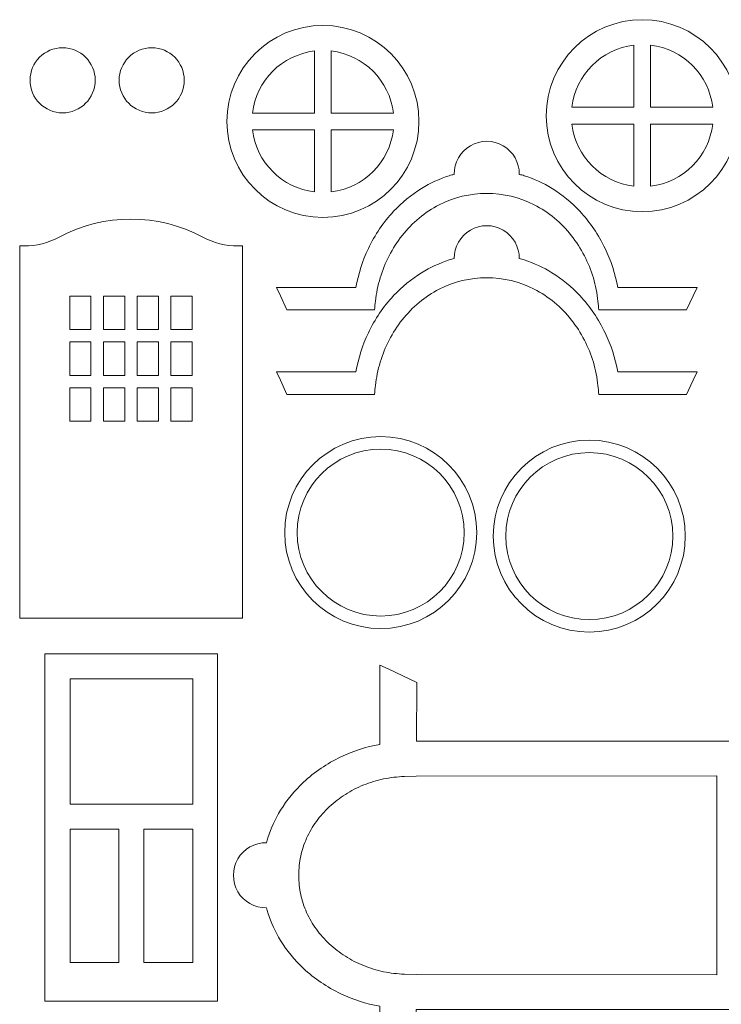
# Model space of a CAD drawing. Header units: millimetres. Extents: x -996 to 853, y -929 to 599.
# Tile 26 of 30: x 706 to 790, y 18 to 136. Entities that reach past the tile are written whole.
import ezdxf

# ---------------------------------------------------------------- set-up
doc = ezdxf.new("R2010")
doc.units = ezdxf.units.MM
doc.header["$MEASUREMENT"] = 0
doc.layers.add('Layer 1', color=7, linetype='Continuous')

msp = doc.modelspace()

# ---------------------------------------------------------------- linework, layer by layer
at = {"layer": 'Layer 1', "lineweight": 9}
for points, knots in [([(792.4439, 124.4196), (792.4439, 130.7696), (787.2939, 135.9196), (780.9439, 135.9196), (780.9439, 135.9196), (774.5939, 135.9196), (769.4439, 130.7696), (769.4439, 124.4196), (769.4439, 124.4196), (769.4439, 118.0696), (774.5939, 112.9196), (780.9439, 112.9196), (780.9439, 112.9196), (787.2939, 112.9196), (792.4439, 118.0696), (792.4439, 124.4196)], [0, 0, 0, 0, 0.2, 0.2, 0.2, 0.2, 0.4, 0.4, 0.4, 0.4, 0.6, 0.6, 0.6, 0.6, 1, 1, 1, 1]), ([(754.1939, 123.7296), (754.1939, 130.0796), (749.0439, 135.2296), (742.6939, 135.2296), (742.6939, 135.2296), (736.3339, 135.2296), (731.1939, 130.0796), (731.1939, 123.7296), (731.1939, 123.7296), (731.1939, 117.3796), (736.3339, 112.2296), (742.6939, 112.2296), (742.6939, 112.2296), (749.0439, 112.2296), (754.1939, 117.3796), (754.1939, 123.7296)], [0, 0, 0, 0, 0.2, 0.2, 0.2, 0.2, 0.4, 0.4, 0.4, 0.4, 0.6, 0.6, 0.6, 0.6, 1, 1, 1, 1]), ([(711.5139, 132.5596), (709.3639, 132.5596), (707.6139, 130.8096), (707.6139, 128.6596), (707.6139, 128.6596), (707.6139, 126.4996), (709.3639, 124.7596), (711.5139, 124.7596), (711.5139, 124.7596), (713.6739, 124.7596), (715.4139, 126.4996), (715.4139, 128.6596), (715.4139, 128.6596), (715.4139, 130.8096), (713.6739, 132.5596), (711.5139, 132.5596)], [0, 0, 0, 0, 0.2, 0.2, 0.2, 0.2, 0.4, 0.4, 0.4, 0.4, 0.6, 0.6, 0.6, 0.6, 1, 1, 1, 1]), ([(722.1839, 132.5596), (720.0339, 132.5596), (718.2839, 130.8096), (718.2839, 128.6596), (718.2839, 128.6596), (718.2839, 126.4996), (720.0339, 124.7596), (722.1839, 124.7596), (722.1839, 124.7596), (724.3339, 124.7596), (726.0839, 126.4996), (726.0839, 128.6596), (726.0839, 128.6596), (726.0839, 130.8096), (724.3339, 132.5596), (722.1839, 132.5596)], [0, 0, 0, 0, 0.2, 0.2, 0.2, 0.2, 0.4, 0.4, 0.4, 0.4, 0.6, 0.6, 0.6, 0.6, 1, 1, 1, 1]), ([(734.2439, 124.7296), (734.2439, 124.7296), (741.6939, 124.7296), (741.6939, 124.7296), (741.6939, 124.7296), (741.6939, 124.7296), (741.6939, 132.1696), (741.6939, 132.1696), (741.6939, 132.1696), (737.7839, 131.7096), (734.7139, 128.6296), (734.2439, 124.7296)], [0, 0, 0, 0, 0.25, 0.25, 0.25, 0.25, 0.5, 0.5, 0.5, 0.5, 1, 1, 1, 1]), ([(743.6939, 132.1696), (743.6939, 132.1696), (743.6939, 124.7296), (743.6939, 124.7296), (743.6939, 124.7296), (743.6939, 124.7296), (751.1339, 124.7296), (751.1339, 124.7296), (751.1339, 124.7296), (750.6639, 128.6296), (747.5939, 131.7096), (743.6939, 132.1696)], [0, 0, 0, 0, 0.25, 0.25, 0.25, 0.25, 0.5, 0.5, 0.5, 0.5, 1, 1, 1, 1]), ([(772.5039, 125.4196), (772.5039, 125.4196), (779.9439, 125.4196), (779.9439, 125.4196), (779.9439, 125.4196), (779.9439, 125.4196), (779.9439, 132.8596), (779.9439, 132.8596), (779.9439, 132.8596), (776.0439, 132.3996), (772.9639, 129.3296), (772.5039, 125.4196)], [0, 0, 0, 0, 0.25, 0.25, 0.25, 0.25, 0.5, 0.5, 0.5, 0.5, 1, 1, 1, 1]), ([(781.9439, 132.8596), (781.9439, 132.8596), (781.9439, 125.4196), (781.9439, 125.4196), (781.9439, 125.4196), (781.9439, 125.4196), (789.3839, 125.4196), (789.3839, 125.4196), (789.3839, 125.4196), (788.9239, 129.3296), (785.8439, 132.3996), (781.9439, 132.8596)], [0, 0, 0, 0, 0.25, 0.25, 0.25, 0.25, 0.5, 0.5, 0.5, 0.5, 1, 1, 1, 1]), ([(741.6939, 115.2896), (741.6939, 115.2896), (741.6939, 122.7296), (741.6939, 122.7296), (741.6939, 122.7296), (741.6939, 122.7296), (734.2439, 122.7296), (734.2439, 122.7296), (734.2439, 122.7296), (734.7139, 118.8296), (737.7839, 115.7496), (741.6939, 115.2896)], [0, 0, 0, 0, 0.25, 0.25, 0.25, 0.25, 0.5, 0.5, 0.5, 0.5, 1, 1, 1, 1]), ([(751.1339, 122.7296), (751.1339, 122.7296), (743.6939, 122.7296), (743.6939, 122.7296), (743.6939, 122.7296), (743.6939, 122.7296), (743.6939, 115.2896), (743.6939, 115.2896), (743.6939, 115.2896), (747.5939, 115.7496), (750.6639, 118.8296), (751.1339, 122.7296)], [0, 0, 0, 0, 0.25, 0.25, 0.25, 0.25, 0.5, 0.5, 0.5, 0.5, 1, 1, 1, 1]), ([(779.9439, 115.9796), (779.9439, 115.9796), (779.9439, 123.4196), (779.9439, 123.4196), (779.9439, 123.4196), (779.9439, 123.4196), (772.5039, 123.4196), (772.5039, 123.4196), (772.5039, 123.4196), (772.9639, 119.5196), (776.0439, 116.4396), (779.9439, 115.9796)], [0, 0, 0, 0, 0.25, 0.25, 0.25, 0.25, 0.5, 0.5, 0.5, 0.5, 1, 1, 1, 1]), ([(789.3839, 123.4196), (789.3839, 123.4196), (781.9439, 123.4196), (781.9439, 123.4196), (781.9439, 123.4196), (781.9439, 123.4196), (781.9439, 115.9796), (781.9439, 115.9796), (781.9439, 115.9796), (785.8439, 116.4396), (788.9239, 119.5196), (789.3839, 123.4196)], [0, 0, 0, 0, 0.25, 0.25, 0.25, 0.25, 0.5, 0.5, 0.5, 0.5, 1, 1, 1, 1]), ([(758.4139, 117.3896), (758.2139, 117.3396), (758.0239, 117.2896), (757.8239, 117.2296), (757.8239, 117.2296), (756.6539, 116.8596), (755.5439, 116.3396), (754.5039, 115.6996), (754.5039, 115.6996), (753.2839, 114.9496), (752.1639, 114.0296), (751.1639, 112.9596), (751.1639, 112.9596), (749.9439, 111.6596), (748.9239, 110.1496), (748.1339, 108.4896), (748.1339, 108.4896), (747.4439, 107.0396), (746.9339, 105.4796), (746.6339, 103.8296), (746.6339, 103.8296), (746.6339, 103.8296), (742.7239, 103.8296), (742.7239, 103.8296), (742.7239, 103.8296), (742.7239, 103.8296), (738.2239, 103.8296), (738.2239, 103.8296), (738.2239, 103.8296), (738.2239, 103.8296), (737.1239, 103.8296), (737.1239, 103.8296), (737.1239, 103.8296), (737.1239, 103.8296), (737.5939, 102.8296), (737.5939, 102.8296), (737.5939, 102.8296), (737.5939, 102.8296), (738.3839, 101.1396), (738.3839, 101.1396), (738.3839, 101.1396), (738.3839, 101.1396), (748.8839, 101.1396), (748.8839, 101.1396), (748.8839, 101.1396), (748.9039, 101.4996), (748.9439, 101.8496), (748.9839, 102.2096), (748.9839, 102.2096), (749.0939, 103.1396), (749.2839, 104.0696), (749.5539, 104.9796), (749.5539, 104.9796), (750.1039, 106.8096), (750.9839, 108.5496), (752.1839, 110.0596), (752.1839, 110.0596), (753.3839, 111.5696), (754.8939, 112.8596), (756.6339, 113.7396), (756.6339, 113.7396), (758.3739, 114.6296), (760.3439, 115.1096), (762.3139, 115.1096), (762.3139, 115.1096), (764.2739, 115.1196), (766.2439, 114.6296), (767.9839, 113.7496), (767.9839, 113.7496), (769.7339, 112.8596), (771.2539, 111.5696), (772.4439, 110.0596), (772.4439, 110.0596), (773.0439, 109.2996), (773.5639, 108.4896), (774.0039, 107.6396), (774.0039, 107.6396), (774.4439, 106.7896), (774.8139, 105.8996), (775.0839, 104.9796), (775.0839, 104.9796), (775.3539, 104.0696), (775.5339, 103.1096), (775.6339, 102.1796), (775.6339, 102.1796), (775.6739, 101.8296), (775.7039, 101.4796), (775.7239, 101.1396), (775.7239, 101.1396), (775.7239, 101.1396), (786.2439, 101.1396), (786.2439, 101.1396), (786.2439, 101.1396), (786.2439, 101.1396), (787.0439, 102.8296), (787.0439, 102.8296), (787.0439, 102.8296), (787.0439, 102.8296), (787.5139, 103.8296), (787.5139, 103.8296), (787.5139, 103.8296), (787.5139, 103.8296), (786.4039, 103.8296), (786.4039, 103.8296), (786.4039, 103.8296), (786.4039, 103.8296), (781.9039, 103.8296), (781.9039, 103.8296), (781.9039, 103.8296), (781.9039, 103.8296), (778.0039, 103.8296), (778.0039, 103.8296), (778.0039, 103.8296), (777.7039, 105.4796), (777.1939, 107.0396), (776.5039, 108.4896), (776.5039, 108.4896), (775.7139, 110.1496), (774.6839, 111.6596), (773.4739, 112.9596), (773.4739, 112.9596), (772.4739, 114.0296), (771.3439, 114.9496), (770.1339, 115.6996), (770.1339, 115.6996), (769.0839, 116.3396), (767.9739, 116.8596), (766.8139, 117.2296), (766.8139, 117.2296), (766.6139, 117.2896), (766.4139, 117.3396), (766.2139, 117.3896), (766.2139, 117.3896), (766.2339, 118.7996), (765.4939, 120.1096), (764.2839, 120.8196), (764.2839, 120.8196), (763.0639, 121.5296), (761.5639, 121.5296), (760.3539, 120.8196), (760.3539, 120.8196), (759.1339, 120.1096), (758.3939, 118.7996), (758.4139, 117.3896)], [0, 0, 0, 0, 0.02702703, 0.02702703, 0.02702703, 0.02702703, 0.05405405, 0.05405405, 0.05405405, 0.05405405, 0.08108108, 0.08108108, 0.08108108, 0.08108108, 0.10810811, 0.10810811, 0.10810811, 0.10810811, 0.13513514, 0.13513514, 0.13513514, 0.13513514, 0.16216216, 0.16216216, 0.16216216, 0.16216216, 0.18918919, 0.18918919, 0.18918919, 0.18918919, 0.21621622, 0.21621622, 0.21621622, 0.21621622, 0.24324324, 0.24324324, 0.24324324, 0.24324324, 0.27027027, 0.27027027, 0.27027027, 0.27027027, 0.2972973, 0.2972973, 0.2972973, 0.2972973, 0.32432432, 0.32432432, 0.32432432, 0.32432432, 0.35135135, 0.35135135, 0.35135135, 0.35135135, 0.37837838, 0.37837838, 0.37837838, 0.37837838, 0.40540541, 0.40540541, 0.40540541, 0.40540541, 0.43243243, 0.43243243, 0.43243243, 0.43243243, 0.45945946, 0.45945946, 0.45945946, 0.45945946, 0.48648649, 0.48648649, 0.48648649, 0.48648649, 0.51351351, 0.51351351, 0.51351351, 0.51351351, 0.54054054, 0.54054054, 0.54054054, 0.54054054, 0.56756757, 0.56756757, 0.56756757, 0.56756757, 0.59459459, 0.59459459, 0.59459459, 0.59459459, 0.62162162, 0.62162162, 0.62162162, 0.62162162, 0.64864865, 0.64864865, 0.64864865, 0.64864865, 0.67567568, 0.67567568, 0.67567568, 0.67567568, 0.7027027, 0.7027027, 0.7027027, 0.7027027, 0.72972973, 0.72972973, 0.72972973, 0.72972973, 0.75675676, 0.75675676, 0.75675676, 0.75675676, 0.78378378, 0.78378378, 0.78378378, 0.78378378, 0.81081081, 0.81081081, 0.81081081, 0.81081081, 0.83783784, 0.83783784, 0.83783784, 0.83783784, 0.86486486, 0.86486486, 0.86486486, 0.86486486, 0.89189189, 0.89189189, 0.89189189, 0.89189189, 0.91891892, 0.91891892, 0.91891892, 0.91891892, 0.94594595, 0.94594595, 0.94594595, 0.94594595, 1, 1, 1, 1]), ([(732.5439, 108.8096), (732.5439, 108.8096), (733.0439, 108.8096), (733.0439, 108.8096), (733.0439, 108.8096), (733.0439, 108.8096), (733.0439, 64.2096), (733.0439, 64.2096), (733.0439, 64.2096), (733.0439, 64.2096), (706.3739, 64.2096), (706.3739, 64.2096), (706.3739, 64.2096), (706.3739, 64.2096), (706.3739, 108.8096), (706.3739, 108.8096), (706.3739, 108.8096), (706.3739, 108.8096), (706.8639, 108.8096), (706.8639, 108.8096), (706.8639, 108.8096), (708.3439, 108.8096), (709.8139, 109.1696), (711.1139, 109.8796), (711.1139, 109.8796), (716.4839, 112.7496), (722.9239, 112.7496), (728.2939, 109.8796), (728.2939, 109.8796), (729.6039, 109.1696), (731.0639, 108.8096), (732.5439, 108.8096)], [0, 0, 0, 0, 0.11111111, 0.11111111, 0.11111111, 0.11111111, 0.22222222, 0.22222222, 0.22222222, 0.22222222, 0.33333333, 0.33333333, 0.33333333, 0.33333333, 0.44444444, 0.44444444, 0.44444444, 0.44444444, 0.55555556, 0.55555556, 0.55555556, 0.55555556, 0.66666667, 0.66666667, 0.66666667, 0.66666667, 0.77777778, 0.77777778, 0.77777778, 0.77777778, 1, 1, 1, 1]), ([(758.4139, 107.2896), (758.2139, 107.2396), (758.0239, 107.1896), (757.8239, 107.1296), (757.8239, 107.1296), (756.6539, 106.7496), (755.5439, 106.2396), (754.5039, 105.5996), (754.5039, 105.5996), (753.2839, 104.8496), (752.1639, 103.9196), (751.1639, 102.8596), (751.1639, 102.8596), (749.9439, 101.5596), (748.9239, 100.0496), (748.1339, 98.3896), (748.1339, 98.3896), (747.4439, 96.9396), (746.9339, 95.3696), (746.6339, 93.7296), (746.6339, 93.7296), (746.6339, 93.7296), (742.7239, 93.7296), (742.7239, 93.7296), (742.7239, 93.7296), (742.7239, 93.7296), (738.2239, 93.7296), (738.2239, 93.7296), (738.2239, 93.7296), (738.2239, 93.7296), (737.1239, 93.7296), (737.1239, 93.7296), (737.1239, 93.7296), (737.1239, 93.7296), (737.5939, 92.7296), (737.5939, 92.7296), (737.5939, 92.7296), (737.5939, 92.7296), (738.3839, 91.0296), (738.3839, 91.0296), (738.3839, 91.0296), (738.3839, 91.0296), (748.8839, 91.0296), (748.8839, 91.0296), (748.8839, 91.0296), (748.9039, 91.3896), (748.9339, 91.7496), (748.9839, 92.0996), (748.9839, 92.0996), (749.0939, 93.0296), (749.2839, 93.9696), (749.5539, 94.8796), (749.5539, 94.8796), (750.1039, 96.6996), (750.9839, 98.4396), (752.1839, 99.9496), (752.1839, 99.9496), (753.3839, 101.4696), (754.8939, 102.7496), (756.6339, 103.6396), (756.6339, 103.6396), (758.3739, 104.5196), (760.3439, 105.0096), (762.3139, 105.0096), (762.3139, 105.0096), (764.2739, 105.0096), (766.2439, 104.5296), (767.9839, 103.6396), (767.9839, 103.6396), (769.7339, 102.7496), (771.2539, 101.4696), (772.4439, 99.9596), (772.4439, 99.9596), (773.0439, 99.1996), (773.5639, 98.3896), (774.0039, 97.5396), (774.0039, 97.5396), (774.4439, 96.6896), (774.8139, 95.7996), (775.0839, 94.8796), (775.0839, 94.8796), (775.3539, 93.9596), (775.5339, 93.0096), (775.6339, 92.0796), (775.6339, 92.0796), (775.6739, 91.7296), (775.7039, 91.3796), (775.7239, 91.0296), (775.7239, 91.0296), (775.7239, 91.0296), (786.2439, 91.0296), (786.2439, 91.0296), (786.2439, 91.0296), (786.2439, 91.0296), (787.0439, 92.7296), (787.0439, 92.7296), (787.0439, 92.7296), (787.0439, 92.7296), (787.5139, 93.7296), (787.5139, 93.7296), (787.5139, 93.7296), (787.5139, 93.7296), (786.4039, 93.7296), (786.4039, 93.7296), (786.4039, 93.7296), (786.4039, 93.7296), (781.9039, 93.7296), (781.9039, 93.7296), (781.9039, 93.7296), (781.9039, 93.7296), (778.0039, 93.7296), (778.0039, 93.7296), (778.0039, 93.7296), (777.7039, 95.3696), (777.1939, 96.9396), (776.5039, 98.3896), (776.5039, 98.3896), (775.7139, 100.0496), (774.6839, 101.5596), (773.4739, 102.8596), (773.4739, 102.8596), (772.4739, 103.9196), (771.3439, 104.8496), (770.1239, 105.5996), (770.1239, 105.5996), (769.0839, 106.2396), (767.9739, 106.7496), (766.8139, 107.1296), (766.8139, 107.1296), (766.6139, 107.1896), (766.4139, 107.2396), (766.2139, 107.2896), (766.2139, 107.2896), (766.2339, 108.6896), (765.4939, 109.9996), (764.2839, 110.7096), (764.2839, 110.7096), (763.0639, 111.4196), (761.5639, 111.4196), (760.3539, 110.7096), (760.3539, 110.7096), (759.1339, 109.9996), (758.3939, 108.6896), (758.4139, 107.2896)], [0, 0, 0, 0, 0.02702703, 0.02702703, 0.02702703, 0.02702703, 0.05405405, 0.05405405, 0.05405405, 0.05405405, 0.08108108, 0.08108108, 0.08108108, 0.08108108, 0.10810811, 0.10810811, 0.10810811, 0.10810811, 0.13513514, 0.13513514, 0.13513514, 0.13513514, 0.16216216, 0.16216216, 0.16216216, 0.16216216, 0.18918919, 0.18918919, 0.18918919, 0.18918919, 0.21621622, 0.21621622, 0.21621622, 0.21621622, 0.24324324, 0.24324324, 0.24324324, 0.24324324, 0.27027027, 0.27027027, 0.27027027, 0.27027027, 0.2972973, 0.2972973, 0.2972973, 0.2972973, 0.32432432, 0.32432432, 0.32432432, 0.32432432, 0.35135135, 0.35135135, 0.35135135, 0.35135135, 0.37837838, 0.37837838, 0.37837838, 0.37837838, 0.40540541, 0.40540541, 0.40540541, 0.40540541, 0.43243243, 0.43243243, 0.43243243, 0.43243243, 0.45945946, 0.45945946, 0.45945946, 0.45945946, 0.48648649, 0.48648649, 0.48648649, 0.48648649, 0.51351351, 0.51351351, 0.51351351, 0.51351351, 0.54054054, 0.54054054, 0.54054054, 0.54054054, 0.56756757, 0.56756757, 0.56756757, 0.56756757, 0.59459459, 0.59459459, 0.59459459, 0.59459459, 0.62162162, 0.62162162, 0.62162162, 0.62162162, 0.64864865, 0.64864865, 0.64864865, 0.64864865, 0.67567568, 0.67567568, 0.67567568, 0.67567568, 0.7027027, 0.7027027, 0.7027027, 0.7027027, 0.72972973, 0.72972973, 0.72972973, 0.72972973, 0.75675676, 0.75675676, 0.75675676, 0.75675676, 0.78378378, 0.78378378, 0.78378378, 0.78378378, 0.81081081, 0.81081081, 0.81081081, 0.81081081, 0.83783784, 0.83783784, 0.83783784, 0.83783784, 0.86486486, 0.86486486, 0.86486486, 0.86486486, 0.89189189, 0.89189189, 0.89189189, 0.89189189, 0.91891892, 0.91891892, 0.91891892, 0.91891892, 0.94594595, 0.94594595, 0.94594595, 0.94594595, 1, 1, 1, 1]), ([(714.9139, 98.8096), (714.9139, 98.8096), (712.3739, 98.8096), (712.3739, 98.8096), (712.3739, 98.8096), (712.3739, 98.8096), (712.3739, 102.8096), (712.3739, 102.8096), (712.3739, 102.8096), (712.3739, 102.8096), (714.9139, 102.8096), (714.9139, 102.8096), (714.9139, 102.8096), (714.9139, 102.8096), (714.9139, 98.8096), (714.9139, 98.8096)], [0, 0, 0, 0, 0.2, 0.2, 0.2, 0.2, 0.4, 0.4, 0.4, 0.4, 0.6, 0.6, 0.6, 0.6, 1, 1, 1, 1]), ([(716.4139, 102.8096), (716.4139, 102.8096), (716.4139, 98.8096), (716.4139, 98.8096), (716.4139, 98.8096), (716.4139, 98.8096), (718.9539, 98.8096), (718.9539, 98.8096), (718.9539, 98.8096), (718.9539, 98.8096), (718.9539, 102.8096), (718.9539, 102.8096), (718.9539, 102.8096), (718.9539, 102.8096), (716.4139, 102.8096), (716.4139, 102.8096)], [0, 0, 0, 0, 0.2, 0.2, 0.2, 0.2, 0.4, 0.4, 0.4, 0.4, 0.6, 0.6, 0.6, 0.6, 1, 1, 1, 1]), ([(720.4539, 102.8096), (720.4539, 102.8096), (720.4539, 98.8096), (720.4539, 98.8096), (720.4539, 98.8096), (720.4539, 98.8096), (722.9939, 98.8096), (722.9939, 98.8096), (722.9939, 98.8096), (722.9939, 98.8096), (722.9939, 102.8096), (722.9939, 102.8096), (722.9939, 102.8096), (722.9939, 102.8096), (720.4539, 102.8096), (720.4539, 102.8096)], [0, 0, 0, 0, 0.2, 0.2, 0.2, 0.2, 0.4, 0.4, 0.4, 0.4, 0.6, 0.6, 0.6, 0.6, 1, 1, 1, 1]), ([(724.4939, 102.8096), (724.4939, 102.8096), (724.4939, 98.8096), (724.4939, 98.8096), (724.4939, 98.8096), (724.4939, 98.8096), (727.0439, 98.8096), (727.0439, 98.8096), (727.0439, 98.8096), (727.0439, 98.8096), (727.0439, 102.8096), (727.0439, 102.8096), (727.0439, 102.8096), (727.0439, 102.8096), (724.4939, 102.8096), (724.4939, 102.8096)], [0, 0, 0, 0, 0.2, 0.2, 0.2, 0.2, 0.4, 0.4, 0.4, 0.4, 0.6, 0.6, 0.6, 0.6, 1, 1, 1, 1]), ([(712.3739, 93.3096), (712.3739, 93.3096), (714.9139, 93.3096), (714.9139, 93.3096), (714.9139, 93.3096), (714.9139, 93.3096), (714.9139, 97.3096), (714.9139, 97.3096), (714.9139, 97.3096), (714.9139, 97.3096), (712.3739, 97.3096), (712.3739, 97.3096), (712.3739, 97.3096), (712.3739, 97.3096), (712.3739, 93.3096), (712.3739, 93.3096)], [0, 0, 0, 0, 0.2, 0.2, 0.2, 0.2, 0.4, 0.4, 0.4, 0.4, 0.6, 0.6, 0.6, 0.6, 1, 1, 1, 1]), ([(718.9539, 93.3096), (718.9539, 93.3096), (716.4139, 93.3096), (716.4139, 93.3096), (716.4139, 93.3096), (716.4139, 93.3096), (716.4139, 97.3096), (716.4139, 97.3096), (716.4139, 97.3096), (716.4139, 97.3096), (718.9539, 97.3096), (718.9539, 97.3096), (718.9539, 97.3096), (718.9539, 97.3096), (718.9539, 93.3096), (718.9539, 93.3096)], [0, 0, 0, 0, 0.2, 0.2, 0.2, 0.2, 0.4, 0.4, 0.4, 0.4, 0.6, 0.6, 0.6, 0.6, 1, 1, 1, 1]), ([(720.4539, 97.3096), (720.4539, 97.3096), (722.9939, 97.3096), (722.9939, 97.3096), (722.9939, 97.3096), (722.9939, 97.3096), (722.9939, 93.3096), (722.9939, 93.3096), (722.9939, 93.3096), (722.9939, 93.3096), (720.4539, 93.3096), (720.4539, 93.3096), (720.4539, 93.3096), (720.4539, 93.3096), (720.4539, 97.3096), (720.4539, 97.3096)], [0, 0, 0, 0, 0.2, 0.2, 0.2, 0.2, 0.4, 0.4, 0.4, 0.4, 0.6, 0.6, 0.6, 0.6, 1, 1, 1, 1]), ([(727.0439, 97.3096), (727.0439, 97.3096), (724.4939, 97.3096), (724.4939, 97.3096), (724.4939, 97.3096), (724.4939, 97.3096), (724.4939, 93.3096), (724.4939, 93.3096), (724.4939, 93.3096), (724.4939, 93.3096), (727.0439, 93.3096), (727.0439, 93.3096), (727.0439, 93.3096), (727.0439, 93.3096), (727.0439, 97.3096), (727.0439, 97.3096)], [0, 0, 0, 0, 0.2, 0.2, 0.2, 0.2, 0.4, 0.4, 0.4, 0.4, 0.6, 0.6, 0.6, 0.6, 1, 1, 1, 1]), ([(712.3739, 87.8096), (712.3739, 87.8096), (714.9139, 87.8096), (714.9139, 87.8096), (714.9139, 87.8096), (714.9139, 87.8096), (714.9139, 91.8096), (714.9139, 91.8096), (714.9139, 91.8096), (714.9139, 91.8096), (712.3739, 91.8096), (712.3739, 91.8096), (712.3739, 91.8096), (712.3739, 91.8096), (712.3739, 87.8096), (712.3739, 87.8096)], [0, 0, 0, 0, 0.2, 0.2, 0.2, 0.2, 0.4, 0.4, 0.4, 0.4, 0.6, 0.6, 0.6, 0.6, 1, 1, 1, 1]), ([(718.9539, 87.8096), (718.9539, 87.8096), (716.4139, 87.8096), (716.4139, 87.8096), (716.4139, 87.8096), (716.4139, 87.8096), (716.4139, 91.8096), (716.4139, 91.8096), (716.4139, 91.8096), (716.4139, 91.8096), (718.9539, 91.8096), (718.9539, 91.8096), (718.9539, 91.8096), (718.9539, 91.8096), (718.9539, 87.8096), (718.9539, 87.8096)], [0, 0, 0, 0, 0.2, 0.2, 0.2, 0.2, 0.4, 0.4, 0.4, 0.4, 0.6, 0.6, 0.6, 0.6, 1, 1, 1, 1]), ([(720.4539, 91.8096), (720.4539, 91.8096), (722.9939, 91.8096), (722.9939, 91.8096), (722.9939, 91.8096), (722.9939, 91.8096), (722.9939, 87.8096), (722.9939, 87.8096), (722.9939, 87.8096), (722.9939, 87.8096), (720.4539, 87.8096), (720.4539, 87.8096), (720.4539, 87.8096), (720.4539, 87.8096), (720.4539, 91.8096), (720.4539, 91.8096)], [0, 0, 0, 0, 0.2, 0.2, 0.2, 0.2, 0.4, 0.4, 0.4, 0.4, 0.6, 0.6, 0.6, 0.6, 1, 1, 1, 1]), ([(727.0439, 91.8096), (727.0439, 91.8096), (724.4939, 91.8096), (724.4939, 91.8096), (724.4939, 91.8096), (724.4939, 91.8096), (724.4939, 87.8096), (724.4939, 87.8096), (724.4939, 87.8096), (724.4939, 87.8096), (727.0439, 87.8096), (727.0439, 87.8096), (727.0439, 87.8096), (727.0439, 87.8096), (727.0439, 91.8096), (727.0439, 91.8096)], [0, 0, 0, 0, 0.2, 0.2, 0.2, 0.2, 0.4, 0.4, 0.4, 0.4, 0.6, 0.6, 0.6, 0.6, 1, 1, 1, 1]), ([(761.1139, 74.4696), (761.1139, 80.8196), (755.9639, 85.9696), (749.6139, 85.9696), (749.6139, 85.9696), (743.2639, 85.9696), (738.1139, 80.8196), (738.1139, 74.4696), (738.1139, 74.4696), (738.1139, 68.1196), (743.2639, 62.9696), (749.6139, 62.9696), (749.6139, 62.9696), (755.9639, 62.9696), (761.1139, 68.1196), (761.1139, 74.4696)], [0, 0, 0, 0, 0.2, 0.2, 0.2, 0.2, 0.4, 0.4, 0.4, 0.4, 0.6, 0.6, 0.6, 0.6, 1, 1, 1, 1]), ([(786.0939, 74.0496), (786.0939, 80.3996), (780.9439, 85.5496), (774.5939, 85.5496), (774.5939, 85.5496), (768.2439, 85.5496), (763.0939, 80.3996), (763.0939, 74.0496), (763.0939, 74.0496), (763.0939, 67.6996), (768.2439, 62.5496), (774.5939, 62.5496), (774.5939, 62.5496), (780.9439, 62.5496), (786.0939, 67.6996), (786.0939, 74.0496)], [0, 0, 0, 0, 0.2, 0.2, 0.2, 0.2, 0.4, 0.4, 0.4, 0.4, 0.6, 0.6, 0.6, 0.6, 1, 1, 1, 1]), ([(759.6139, 74.4696), (759.6139, 79.9896), (755.1439, 84.4696), (749.6139, 84.4696), (749.6139, 84.4696), (744.0939, 84.4696), (739.6139, 79.9896), (739.6139, 74.4696), (739.6139, 74.4696), (739.6139, 68.9496), (744.0939, 64.4696), (749.6139, 64.4696), (749.6139, 64.4696), (755.1439, 64.4696), (759.6139, 68.9496), (759.6139, 74.4696)], [0, 0, 0, 0, 0.2, 0.2, 0.2, 0.2, 0.4, 0.4, 0.4, 0.4, 0.6, 0.6, 0.6, 0.6, 1, 1, 1, 1]), ([(784.5939, 74.0496), (784.5939, 79.5696), (780.1139, 84.0496), (774.5939, 84.0496), (774.5939, 84.0496), (769.0739, 84.0496), (764.5939, 79.5696), (764.5939, 74.0496), (764.5939, 74.0496), (764.5939, 68.5196), (769.0739, 64.0496), (774.5939, 64.0496), (774.5939, 64.0496), (780.1139, 64.0496), (784.5939, 68.5196), (784.5939, 74.0496)], [0, 0, 0, 0, 0.2, 0.2, 0.2, 0.2, 0.4, 0.4, 0.4, 0.4, 0.6, 0.6, 0.6, 0.6, 1, 1, 1, 1]), ([(730.0739, 59.9496), (730.0739, 59.9496), (709.4039, 59.9496), (709.4039, 59.9496), (709.4039, 59.9496), (709.4039, 59.9496), (709.4039, 18.3496), (709.4039, 18.3496), (709.4039, 18.3496), (709.4039, 18.3496), (730.0739, 18.3496), (730.0739, 18.3496), (730.0739, 18.3496), (730.0739, 18.3496), (730.0739, 59.9496), (730.0739, 59.9496)], [0, 0, 0, 0, 0.2, 0.2, 0.2, 0.2, 0.4, 0.4, 0.4, 0.4, 0.6, 0.6, 0.6, 0.6, 1, 1, 1, 1]), ([(735.9339, 29.5096), (735.9839, 29.3096), (736.0339, 29.1096), (736.0939, 28.9096), (736.0939, 28.9096), (736.4639, 27.7496), (736.9839, 26.6296), (737.6239, 25.5896), (737.6239, 25.5896), (738.3739, 24.3796), (739.2939, 23.2496), (740.3639, 22.2496), (740.3639, 22.2496), (741.6639, 21.0396), (743.1739, 20.0096), (744.8339, 19.2196), (744.8339, 19.2196), (746.2839, 18.5296), (747.8439, 18.0196), (749.4939, 17.7196), (749.4939, 17.7196), (749.4939, 17.7196), (749.4939, 13.8196), (749.4939, 13.8196), (749.4939, 13.8196), (749.4939, 13.8196), (749.4939, 9.3196), (749.4939, 9.3196), (749.4939, 9.3196), (749.4939, 9.3196), (749.4939, 8.2096), (749.4939, 8.2096), (749.4939, 8.2096), (749.4939, 8.2096), (750.4939, 8.6796), (750.4939, 8.6796), (750.4939, 8.6796), (750.4939, 8.6796), (753.8739, 10.2696), (753.8739, 10.2696), (753.8739, 10.2696), (753.8739, 10.2696), (753.8739, 17.3396), (753.8739, 17.3396), (753.8739, 17.3396), (753.8739, 17.3396), (794.0139, 17.3396), (794.0139, 17.3396), (794.0139, 17.3396), (794.0139, 17.3396), (794.0139, 49.4696), (794.0139, 49.4696), (794.0139, 49.4696), (794.0139, 49.4696), (753.8939, 49.4696), (753.8939, 49.4696), (753.8939, 49.4696), (753.8939, 49.4696), (753.9239, 56.5196), (753.9239, 56.5196), (753.9239, 56.5196), (753.9239, 56.5196), (750.4939, 58.1296), (750.4939, 58.1296), (750.4939, 58.1296), (750.4939, 58.1296), (749.4939, 58.5996), (749.4939, 58.5996), (749.4939, 58.5996), (749.4939, 58.5996), (749.4939, 57.4996), (749.4939, 57.4996), (749.4939, 57.4996), (749.4939, 57.4996), (749.4939, 52.9896), (749.4939, 52.9896), (749.4939, 52.9896), (749.4939, 52.9896), (749.4939, 49.0896), (749.4939, 49.0896), (749.4939, 49.0896), (747.8439, 48.7896), (746.2839, 48.2796), (744.8339, 47.5896), (744.8339, 47.5896), (743.1739, 46.7996), (741.6639, 45.7796), (740.3639, 44.5596), (740.3639, 44.5596), (739.2939, 43.5596), (738.3739, 42.4396), (737.6239, 41.2196), (737.6239, 41.2196), (736.9839, 40.1796), (736.4639, 39.0696), (736.0939, 37.8996), (736.0939, 37.8996), (736.0339, 37.6996), (735.9839, 37.4996), (735.9339, 37.3096), (735.9339, 37.3096), (734.5239, 37.3296), (733.2139, 36.5896), (732.5039, 35.3696), (732.5039, 35.3696), (731.7939, 34.1596), (731.7939, 32.6596), (732.5039, 31.4396), (732.5039, 31.4396), (733.2139, 30.2296), (734.5239, 29.4896), (735.9339, 29.5096)], [0, 0, 0, 0, 0.03448276, 0.03448276, 0.03448276, 0.03448276, 0.06896552, 0.06896552, 0.06896552, 0.06896552, 0.10344828, 0.10344828, 0.10344828, 0.10344828, 0.13793103, 0.13793103, 0.13793103, 0.13793103, 0.17241379, 0.17241379, 0.17241379, 0.17241379, 0.20689655, 0.20689655, 0.20689655, 0.20689655, 0.24137931, 0.24137931, 0.24137931, 0.24137931, 0.27586207, 0.27586207, 0.27586207, 0.27586207, 0.31034483, 0.31034483, 0.31034483, 0.31034483, 0.34482759, 0.34482759, 0.34482759, 0.34482759, 0.37931034, 0.37931034, 0.37931034, 0.37931034, 0.4137931, 0.4137931, 0.4137931, 0.4137931, 0.44827586, 0.44827586, 0.44827586, 0.44827586, 0.48275862, 0.48275862, 0.48275862, 0.48275862, 0.51724138, 0.51724138, 0.51724138, 0.51724138, 0.55172414, 0.55172414, 0.55172414, 0.55172414, 0.5862069, 0.5862069, 0.5862069, 0.5862069, 0.62068966, 0.62068966, 0.62068966, 0.62068966, 0.65517241, 0.65517241, 0.65517241, 0.65517241, 0.68965517, 0.68965517, 0.68965517, 0.68965517, 0.72413793, 0.72413793, 0.72413793, 0.72413793, 0.75862069, 0.75862069, 0.75862069, 0.75862069, 0.79310345, 0.79310345, 0.79310345, 0.79310345, 0.82758621, 0.82758621, 0.82758621, 0.82758621, 0.86206897, 0.86206897, 0.86206897, 0.86206897, 0.89655172, 0.89655172, 0.89655172, 0.89655172, 0.93103448, 0.93103448, 0.93103448, 0.93103448, 1, 1, 1, 1]), ([(712.4039, 41.9496), (712.4039, 41.9496), (727.0939, 41.9496), (727.0939, 41.9496), (727.0939, 41.9496), (727.0939, 41.9496), (727.0939, 56.9496), (727.0939, 56.9496), (727.0939, 56.9496), (727.0939, 56.9496), (712.4039, 56.9496), (712.4039, 56.9496), (712.4039, 56.9496), (712.4039, 56.9496), (712.4039, 41.9496), (712.4039, 41.9496)], [0, 0, 0, 0, 0.2, 0.2, 0.2, 0.2, 0.4, 0.4, 0.4, 0.4, 0.6, 0.6, 0.6, 0.6, 1, 1, 1, 1]), ([(739.7939, 33.3796), (739.7939, 32.6196), (739.8739, 31.8596), (740.0339, 31.1296), (740.0339, 31.1296), (740.1939, 30.3796), (740.4339, 29.6596), (740.7439, 28.9596), (740.7439, 28.9596), (741.0539, 28.2596), (741.4439, 27.5896), (741.9039, 26.9596), (741.9039, 26.9596), (742.3539, 26.3296), (742.8739, 25.7396), (743.4539, 25.1896), (743.4539, 25.1896), (744.0539, 24.6396), (744.6939, 24.1396), (745.3839, 23.7096), (745.3839, 23.7096), (746.0639, 23.2696), (746.7939, 22.8996), (747.5739, 22.5896), (747.5739, 22.5896), (748.3239, 22.2796), (749.1239, 22.0396), (749.9539, 21.8596), (749.9539, 21.8596), (750.7539, 21.6996), (751.5839, 21.5896), (752.4439, 21.5696), (752.4439, 21.5696), (752.4439, 21.5696), (753.8739, 21.5196), (753.8739, 21.5196), (753.8739, 21.5196), (753.8739, 21.5196), (789.8739, 21.4996), (789.8739, 21.4996), (789.8739, 21.4996), (789.8739, 21.4996), (789.8739, 45.3196), (789.8739, 45.3196), (789.8739, 45.3196), (789.8739, 45.3196), (753.8739, 45.2996), (753.8739, 45.2996), (753.8739, 45.2996), (753.8739, 45.2996), (752.4439, 45.2496), (752.4439, 45.2496), (752.4439, 45.2496), (751.5839, 45.2196), (750.7539, 45.1196), (749.9539, 44.9496), (749.9539, 44.9496), (749.1239, 44.7796), (748.3239, 44.5296), (747.5739, 44.2296), (747.5739, 44.2296), (746.7939, 43.9196), (746.0639, 43.5396), (745.3839, 43.1096), (745.3839, 43.1096), (744.6939, 42.6696), (744.0539, 42.1696), (743.4539, 41.6196), (743.4539, 41.6196), (742.8739, 41.0796), (742.3539, 40.4896), (741.9039, 39.8596), (741.9039, 39.8596), (741.4439, 39.2296), (741.0539, 38.5596), (740.7439, 37.8496), (740.7439, 37.8496), (740.4339, 37.1596), (740.1939, 36.4296), (740.0339, 35.6896), (740.0339, 35.6896), (739.8739, 34.9496), (739.7939, 34.1896), (739.7939, 33.4296), (739.7939, 33.4296), (739.7939, 33.4296), (739.7939, 33.3796), (739.7939, 33.3796)], [0, 0, 0, 0, 0.04347826, 0.04347826, 0.04347826, 0.04347826, 0.08695652, 0.08695652, 0.08695652, 0.08695652, 0.13043478, 0.13043478, 0.13043478, 0.13043478, 0.17391304, 0.17391304, 0.17391304, 0.17391304, 0.2173913, 0.2173913, 0.2173913, 0.2173913, 0.26086957, 0.26086957, 0.26086957, 0.26086957, 0.30434783, 0.30434783, 0.30434783, 0.30434783, 0.34782609, 0.34782609, 0.34782609, 0.34782609, 0.39130435, 0.39130435, 0.39130435, 0.39130435, 0.43478261, 0.43478261, 0.43478261, 0.43478261, 0.47826087, 0.47826087, 0.47826087, 0.47826087, 0.52173913, 0.52173913, 0.52173913, 0.52173913, 0.56521739, 0.56521739, 0.56521739, 0.56521739, 0.60869565, 0.60869565, 0.60869565, 0.60869565, 0.65217391, 0.65217391, 0.65217391, 0.65217391, 0.69565217, 0.69565217, 0.69565217, 0.69565217, 0.73913043, 0.73913043, 0.73913043, 0.73913043, 0.7826087, 0.7826087, 0.7826087, 0.7826087, 0.82608696, 0.82608696, 0.82608696, 0.82608696, 0.86956522, 0.86956522, 0.86956522, 0.86956522, 0.91304348, 0.91304348, 0.91304348, 0.91304348, 1, 1, 1, 1]), ([(718.2539, 38.9496), (718.2539, 38.9496), (718.2539, 22.9496), (718.2539, 22.9496), (718.2539, 22.9496), (718.2539, 22.9496), (712.4039, 22.9496), (712.4039, 22.9496), (712.4039, 22.9496), (712.4039, 22.9496), (712.4039, 38.9496), (712.4039, 38.9496), (712.4039, 38.9496), (712.4039, 38.9496), (718.2539, 38.9496), (718.2539, 38.9496)], [0, 0, 0, 0, 0.2, 0.2, 0.2, 0.2, 0.4, 0.4, 0.4, 0.4, 0.6, 0.6, 0.6, 0.6, 1, 1, 1, 1]), ([(727.0939, 22.9496), (727.0939, 22.9496), (727.0939, 38.9496), (727.0939, 38.9496), (727.0939, 38.9496), (727.0939, 38.9496), (721.2539, 38.9496), (721.2539, 38.9496), (721.2539, 38.9496), (721.2539, 38.9496), (721.2539, 22.9496), (721.2539, 22.9496), (721.2539, 22.9496), (721.2539, 22.9496), (727.0939, 22.9496), (727.0939, 22.9496)], [0, 0, 0, 0, 0.2, 0.2, 0.2, 0.2, 0.4, 0.4, 0.4, 0.4, 0.6, 0.6, 0.6, 0.6, 1, 1, 1, 1])]:
    msp.add_open_spline(points, degree=3, knots=knots, dxfattribs=at)
msp.add_open_spline([(739.7939, 33.4296), (739.7939, 33.4296), (739.7939, 33.3796), (739.7939, 33.3796)], degree=3, dxfattribs=at)

doc.saveas('drawing.dxf')
